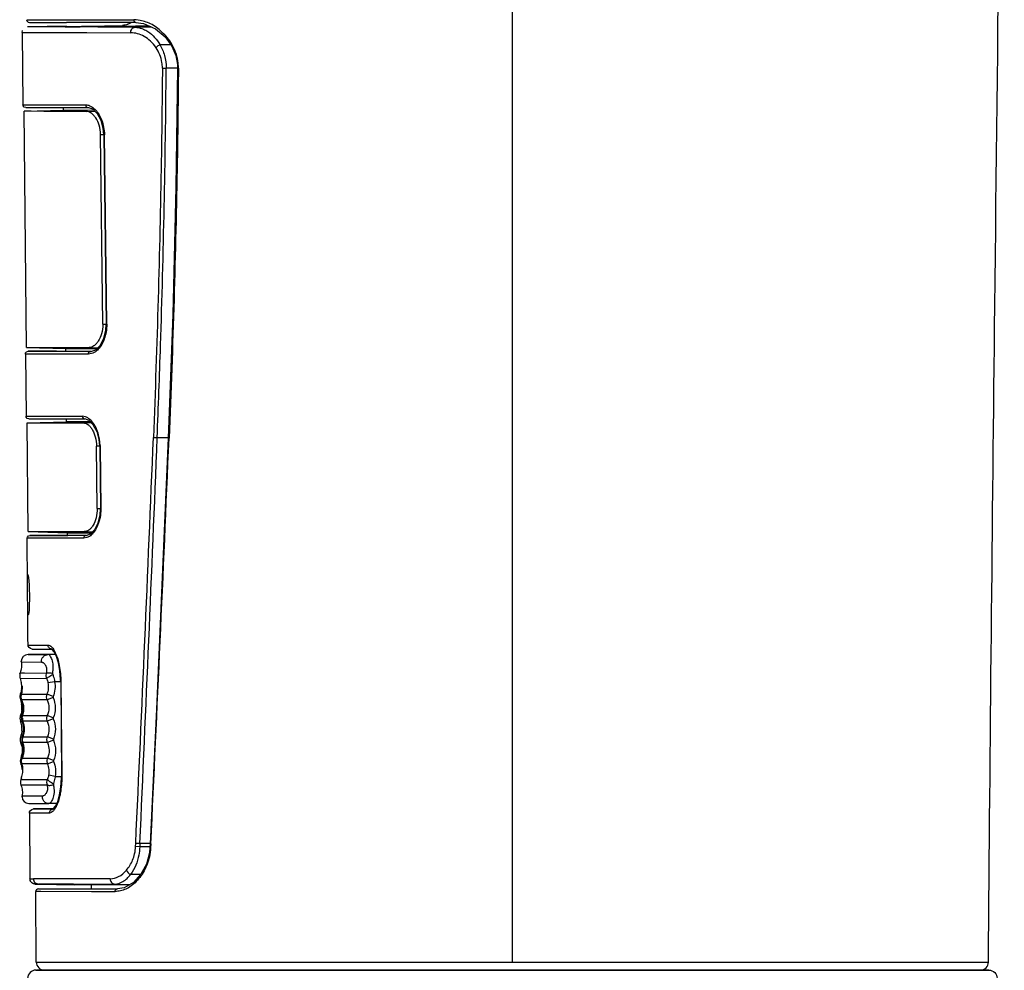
# Model space of a CAD drawing. Header units: inches. Extents: x 0 to 17, y 0 to 11.
# Tile 10 of 37: x 8.043 to 8.761, y 5.316 to 6.009. Entities that reach past the tile are written whole.
import ezdxf

# ---------------------------------------------------------------- set-up
doc = ezdxf.new("R2010")
doc.units = ezdxf.units.IN
doc.header["$LTSCALE"] = 0.935
doc.header["$MEASUREMENT"] = 0
doc.layers.get('0').update_dxf_attribs({"linetype": 'CONTINUOUS'})

msp = doc.modelspace()

# ---------------------------------------------------------------- linework, layer by layer
at = {"color": 7, "linetype": 'Continuous'}
for p, q in [((8.40234, 5.32178), (8.40234, 6.54081)), ((8.04802, 6.00927), (8.05312, 6.00926)), ((8.04999, 6.00732), (8.07704, 6.0073)), ((8.05312, 6.00926), (8.12616, 6.00925)), ((8.1277, 6.00729), (8.07704, 6.0073)), ((8.12794, 6.00905), (8.12616, 6.00925)), ((8.12771, 6.00729), (8.13332, 6.00656)), ((8.13078, 6.00858), (8.12794, 6.00905)), ((8.15871, 5.97382), (8.15811, 5.97389)), ((8.04627, 5.94249), (8.07491, 5.9432)), ((8.09155, 5.94229), (8.04627, 5.94249)), ((8.0514, 5.94246), (8.04627, 5.94249)), ((8.04796, 5.77015), (8.04627, 5.94248)), ((8.07491, 5.9432), (8.07489, 5.9452)), ((8.07491, 5.9432), (8.07489, 5.9452)), ((8.09717, 5.94314), (8.07491, 5.9432)), ((8.09155, 5.94229), (8.09787, 5.94245)), ((8.10438, 5.92536), (8.10187, 5.92536)), ((8.10351, 5.78708), (8.10187, 5.92536)), ((8.10351, 5.78708), (8.10606, 5.78708)), ((8.04796, 5.77015), (8.09352, 5.77019)), ((8.04796, 5.77014), (8.07661, 5.76936)), ((8.07663, 5.76736), (8.07661, 5.76936)), ((8.07663, 5.76736), (8.07661, 5.76936)), ((8.07661, 5.76936), (8.09923, 5.76932)), ((8.09352, 5.77019), (8.09992, 5.77002)), ((8.07711, 5.71602), (8.07709, 5.71803)), ((8.0492, 5.63582), (8.04847, 5.71531)), ((8.04848, 5.71531), (8.07711, 5.71602)), ((8.04848, 5.71531), (8.08925, 5.71513)), ((8.04848, 5.71531), (8.05308, 5.71528)), ((8.09454, 5.71597), (8.07711, 5.71602)), ((8.09522, 5.71528), (8.08925, 5.71513)), ((8.15187, 5.70403), (8.15135, 5.70413)), ((8.10131, 5.69819), (8.09899, 5.6982)), ((8.09949, 5.65276), (8.09899, 5.6982)), ((8.09949, 5.65276), (8.10181, 5.65276)), ((8.0492, 5.63582), (8.09008, 5.63586)), ((8.0492, 5.63582), (8.06199, 5.63584)), ((8.0492, 5.63582), (8.07785, 5.63503)), ((8.07787, 5.63303), (8.07785, 5.63503)), ((8.07785, 5.63503), (8.09544, 5.63502)), ((8.09008, 5.63586), (8.09608, 5.6357)), ((8.04889, 5.60446), (8.0493, 5.60272)), ((8.04953, 5.5766), (8.04915, 5.57483)), ((8.04903, 5.54617), (8.06357, 5.54614)), ((8.06352, 5.54616), (8.04933, 5.54617)), ((8.06905, 5.54613), (8.06357, 5.54614)), ((8.04414, 5.54052), (8.04408, 5.54124)), ((8.05888, 5.54049), (8.04414, 5.54052)), ((8.04314, 5.53233), (8.04311, 5.53222)), ((8.04311, 5.53222), (8.04314, 5.53233)), ((8.04314, 5.53233), (8.04328, 5.53273)), ((8.04328, 5.53273), (8.04632, 5.53272)), ((8.04632, 5.53272), (8.06257, 5.53269)), ((8.06226, 5.53066), (8.06257, 5.53269)), ((8.06695, 5.53253), (8.06703, 5.53161)), ((8.06267, 5.52855), (8.04331, 5.52859)), ((8.04331, 5.52859), (8.04411, 5.52583)), ((8.06267, 5.52855), (8.06226, 5.53066)), ((8.06838, 5.52638), (8.06379, 5.5255)), ((8.07283, 5.52637), (8.06838, 5.52638)), ((8.04339, 5.51721), (8.04371, 5.51721)), ((8.04349, 5.51518), (8.04371, 5.51721)), ((8.04431, 5.521), (8.04373, 5.51823)), ((8.04441, 5.52006), (8.04379, 5.51749)), ((8.04379, 5.51749), (8.04433, 5.51749)), ((8.04405, 5.51518), (8.04427, 5.51721)), ((8.04427, 5.51721), (8.06294, 5.51717)), ((8.04466, 5.52195), (8.04441, 5.52006)), ((8.04478, 5.52302), (8.04466, 5.52195)), ((8.04486, 5.52262), (8.04478, 5.52302)), ((8.0626, 5.51514), (8.06295, 5.51717)), ((8.06732, 5.51547), (8.06295, 5.51717)), ((8.04303, 5.51518), (8.04342, 5.51307)), ((8.04402, 5.51307), (8.04342, 5.51307)), ((8.04342, 5.51307), (8.04424, 5.51017)), ((8.04457, 5.51306), (8.04405, 5.51518)), ((8.04513, 5.50962), (8.04409, 5.51289)), ((8.06297, 5.51303), (8.04457, 5.51306)), ((8.04569, 5.5096), (8.04457, 5.51306)), ((8.06297, 5.51303), (8.0626, 5.51514)), ((8.06733, 5.51479), (8.06297, 5.51303)), ((8.06732, 5.51547), (8.06733, 5.51479)), ((8.04441, 5.50548), (8.0439, 5.50293)), ((8.04313, 5.49966), (8.04352, 5.49755)), ((8.04349, 5.50169), (8.0446, 5.50169)), ((8.04472, 5.49754), (8.04352, 5.49755)), ((8.04485, 5.49965), (8.04516, 5.50169)), ((8.04516, 5.50169), (8.06305, 5.50165)), ((8.06308, 5.49751), (8.04528, 5.49754)), ((8.06271, 5.49962), (8.06305, 5.50165)), ((8.06308, 5.49751), (8.06271, 5.49962)), ((8.06743, 5.49995), (8.06305, 5.50165)), ((8.06743, 5.49926), (8.06308, 5.49751)), ((8.06743, 5.49995), (8.06743, 5.49926)), ((8.04458, 5.49084), (8.04458, 5.49093)), ((8.04358, 5.48617), (8.0448, 5.48617)), ((8.04473, 5.48202), (8.0436, 5.48203)), ((8.04495, 5.48413), (8.04535, 5.48617)), ((8.04528, 5.48202), (8.04495, 5.48413)), ((8.06318, 5.48199), (8.04528, 5.48202)), ((8.04535, 5.48617), (8.06316, 5.48613)), ((8.06281, 5.4841), (8.06316, 5.48613)), ((8.06318, 5.48199), (8.06281, 5.4841)), ((8.06754, 5.48443), (8.06316, 5.48613)), ((8.06754, 5.48374), (8.06318, 5.48199)), ((8.06754, 5.48443), (8.06754, 5.48374)), ((8.04367, 5.47065), (8.04429, 5.47065)), ((8.04404, 5.4665), (8.0437, 5.46651)), ((8.04404, 5.4665), (8.0438, 5.46861)), ((8.04435, 5.46861), (8.04485, 5.47064)), ((8.04459, 5.4665), (8.04435, 5.46861)), ((8.06328, 5.46647), (8.04459, 5.4665)), ((8.04485, 5.47065), (8.06326, 5.47061)), ((8.06291, 5.46858), (8.06326, 5.47061)), ((8.06328, 5.46647), (8.06291, 5.46858)), ((8.06764, 5.46891), (8.06326, 5.47061)), ((8.06328, 5.46647), (8.06764, 5.46822)), ((8.06764, 5.46891), (8.06764, 5.46822)), ((8.04472, 5.4622), (8.04525, 5.4622)), ((8.04415, 5.45627), (8.04377, 5.45513)), ((8.04377, 5.45513), (8.06318, 5.45509)), ((8.04415, 5.45627), (8.04429, 5.45666)), ((8.04415, 5.45627), (8.04425, 5.45655)), ((8.0628, 5.45306), (8.06318, 5.45509)), ((8.06313, 5.45095), (8.0628, 5.45306)), ((8.06883, 5.45724), (8.06424, 5.45807)), ((8.06756, 5.4521), (8.06749, 5.45118)), ((8.06883, 5.45724), (8.07344, 5.45723)), ((8.06313, 5.45095), (8.04379, 5.45098)), ((8.0447, 5.44247), (8.04474, 5.44313)), ((8.04474, 5.44313), (8.05952, 5.4431)), ((8.04963, 5.43752), (8.06415, 5.43749)), ((8.07, 5.43749), (8.06415, 5.43749)), ((8.06415, 5.43749), (8.06421, 5.43749)), ((8.13807, 5.40811), (8.13795, 5.40553)), ((8.13847, 5.40542), (8.13795, 5.40553)), ((8.13854, 5.408), (8.13807, 5.40811)), ((8.13854, 5.408), (8.13847, 5.40542)), ((8.05504, 5.32182), (8.05462, 5.37321)), ((8.05837, 5.37321), (8.05462, 5.37321)), ((8.0566, 5.3752), (8.05781, 5.3752)), ((8.0578, 5.3752), (8.08278, 5.37519)), ((8.09523, 5.37319), (8.05837, 5.37321)), ((8.08278, 5.37519), (8.11423, 5.37518)), ((8.09523, 5.37519), (8.0952, 5.37818)), ((8.11253, 5.37319), (8.09523, 5.37319)), ((8.11456, 5.37349), (8.11253, 5.37319)), ((8.0548, 5.31594), (8.08233, 5.31596)), ((8.0548, 5.31594), (8.05616, 5.31595)), ((8.05504, 5.32182), (8.35203, 5.32178)), ((8.07176, 5.31591), (8.05528, 5.31594)), ((8.05616, 5.31595), (8.06588, 5.31595)), ((8.06097, 5.31594), (8.07445, 5.31593)), ((8.17452, 5.31587), (8.07176, 5.31591)), ((8.07445, 5.31596), (8.08467, 5.31596)), ((8.17477, 5.31591), (8.07445, 5.31593)), ((8.08467, 5.31596), (8.4054, 5.31599)), ((8.40234, 5.3159), (8.17452, 5.31591)), ((8.40234, 5.31584), (8.17452, 5.31587)), ((8.35203, 5.32178), (8.40234, 5.32178)), ((8.40234, 5.32178), (8.74964, 5.32182)), ((8.62973, 5.31591), (8.40234, 5.3159)), ((8.4054, 5.31599), (8.72235, 5.31596)), ((8.62969, 5.31587), (8.4054, 5.31584)), ((8.72235, 5.31593), (8.62969, 5.31591)), ((8.65563, 5.31588), (8.62969, 5.31587)), ((8.74992, 5.31594), (8.65563, 5.31588)), ((8.65567, 5.31592), (8.73291, 5.31593)), ((8.72235, 5.31596), (8.74371, 5.31595)), ((8.73023, 5.31593), (8.72235, 5.31593)), ((8.73291, 5.31593), (8.74255, 5.31594)), ((8.74371, 5.31594), (8.73827, 5.31593)), ((8.74255, 5.31596), (8.74992, 5.31594)), ((8.74371, 5.31595), (8.74988, 5.31594))]:
    msp.add_line(p, q, dxfattribs=at)
at = {"color": 6, "linetype": 'Continuous'}
for p, q in [((8.09172, 6.00467), (8.11801, 6.0051)), ((8.12739, 6.00475), (8.13673, 6.00491)), ((8.12739, 6.00475), (8.13673, 6.00491)), ((8.13673, 6.00491), (8.13703, 6.00491)), ((8.04479, 6.00004), (8.04498, 6.00128)), ((8.04479, 6.00004), (8.04533, 5.94721)), ((8.04479, 6.00004), (8.0448, 6.00004)), ((8.0448, 6.00004), (8.09192, 5.99987)), ((8.07704, 6.00449), (8.04868, 6.00403)), ((8.04868, 6.00403), (8.04868, 6.00403)), ((8.04875, 6.00403), (8.04868, 6.00403)), ((8.07605, 6.00394), (8.04875, 6.00403)), ((8.05393, 6.00401), (8.04875, 6.00403)), ((8.10384, 6.00385), (8.05393, 6.00401)), ((8.06516, 5.99996), (8.12392, 5.99976)), ((8.08711, 6.0039), (8.07605, 6.00394)), ((8.07704, 6.00444), (8.08795, 6.00442)), ((8.09173, 6.00441), (8.10039, 6.0044)), ((8.09192, 5.99987), (8.12392, 5.99974)), ((8.12693, 6.00376), (8.09995, 6.00386)), ((8.10039, 6.0044), (8.10533, 6.00439)), ((8.10533, 6.00439), (8.12739, 6.00475)), ((8.12693, 6.00376), (8.13916, 6.00396)), ((8.12775, 6.00436), (8.1274, 6.00436)), ((8.1274, 6.00436), (8.13861, 6.00434)), ((8.1452, 5.99108), (8.15303, 5.99115)), ((8.14702, 5.97403), (8.14978, 5.97396)), ((8.15811, 5.97394), (8.14978, 5.97396)), ((8.04533, 5.94721), (8.05051, 5.9472)), ((8.04734, 5.94525), (8.04734, 5.94525)), ((8.04734, 5.94525), (8.07401, 5.94521)), ((8.05051, 5.9472), (8.07499, 5.94716)), ((8.06777, 5.9452), (8.09276, 5.94518)), ((8.07401, 5.94521), (8.09276, 5.94518)), ((8.07499, 5.94716), (8.09102, 5.94713)), ((8.09273, 5.94518), (8.09276, 5.94518)), ((8.10438, 5.92534), (8.10471, 5.92535)), ((8.10438, 5.92534), (8.10606, 5.78707)), ((8.10639, 5.78707), (8.10471, 5.92535)), ((8.10639, 5.78707), (8.10606, 5.78707)), ((8.04711, 5.7654), (8.04753, 5.72004)), ((8.05232, 5.76539), (8.04711, 5.7654)), ((8.04913, 5.7674), (8.07578, 5.76737)), ((8.04914, 5.7674), (8.04913, 5.7674)), ((8.06971, 5.76737), (8.04914, 5.7674)), ((8.07578, 5.76735), (8.04914, 5.7674)), ((8.07673, 5.76535), (8.05232, 5.76539)), ((8.09486, 5.76732), (8.06971, 5.76737)), ((8.09486, 5.76732), (8.07578, 5.76735)), ((8.09309, 5.76533), (8.07673, 5.76535)), ((8.09523, 5.76568), (8.09309, 5.76533)), ((8.09483, 5.76732), (8.09486, 5.76732)), ((8.04753, 5.72004), (8.05219, 5.72003)), ((8.04956, 5.71808), (8.04956, 5.71808)), ((8.04956, 5.71808), (8.07615, 5.71804)), ((8.05219, 5.72003), (8.07718, 5.71999)), ((8.06794, 5.71804), (8.09046, 5.71802)), ((8.07615, 5.71804), (8.09046, 5.71802)), ((8.07718, 5.71999), (8.08867, 5.71997)), ((8.09083, 5.71956), (8.08867, 5.71997)), ((8.09043, 5.71802), (8.09046, 5.71802)), ((8.1016, 5.69874), (8.1011, 5.70351)), ((8.14048, 5.70459), (8.14331, 5.70441)), ((8.14331, 5.70441), (8.15135, 5.70439)), ((8.10131, 5.69818), (8.10161, 5.69819)), ((8.10131, 5.69818), (8.10181, 5.65275)), ((8.1016, 5.69874), (8.10159, 5.69819)), ((8.10161, 5.69819), (8.10212, 5.65275)), ((8.10212, 5.65275), (8.10181, 5.65275)), ((8.10209, 5.65275), (8.1021, 5.65212)), ((8.05038, 5.63307), (8.07693, 5.63304)), ((8.06882, 5.63305), (8.05038, 5.63307)), ((8.09141, 5.633), (8.05038, 5.63307)), ((8.05038, 5.63307), (8.05038, 5.63307)), ((8.09141, 5.633), (8.06882, 5.63305)), ((8.09182, 5.63147), (8.0896, 5.63101)), ((8.09141, 5.633), (8.09138, 5.633)), ((8.053, 5.63106), (8.04833, 5.63108)), ((8.07795, 5.63102), (8.053, 5.63106)), ((8.0896, 5.63101), (8.07795, 5.63102)), ((8.04901, 5.55313), (8.05266, 5.55312)), ((8.05266, 5.55312), (8.06352, 5.5531)), ((8.05206, 5.55019), (8.05206, 5.55019)), ((8.05206, 5.55019), (8.06644, 5.55016)), ((8.06644, 5.55017), (8.06638, 5.55016)), ((8.07283, 5.52636), (8.07303, 5.52637)), ((8.07283, 5.52636), (8.07344, 5.45723)), ((8.07303, 5.52637), (8.07364, 5.45723)), ((8.07364, 5.45723), (8.07344, 5.45723)), ((8.07361, 5.45723), (8.07362, 5.45684)), ((8.05002, 5.43055), (8.0504, 5.38266)), ((8.05368, 5.43054), (8.05002, 5.43055)), ((8.05306, 5.43354), (8.0675, 5.43352)), ((8.06749, 5.43351), (8.05306, 5.43354)), ((8.05306, 5.43354), (8.05306, 5.43354)), ((8.06458, 5.43052), (8.05368, 5.43054)), ((8.06743, 5.43351), (8.06749, 5.43351)), ((8.12748, 5.40606), (8.12758, 5.40845)), ((8.13048, 5.40582), (8.12748, 5.40606)), ((8.1306, 5.4084), (8.13048, 5.40582)), ((8.13795, 5.4058), (8.13048, 5.40582)), ((8.13796, 5.40838), (8.1306, 5.4084)), ((8.0504, 5.38266), (8.05294, 5.38265)), ((8.10898, 5.38267), (8.05294, 5.38264)), ((8.13112, 5.38572), (8.1238, 5.38582)), ((8.05428, 5.37873), (8.05678, 5.37872)), ((8.05429, 5.37873), (8.05679, 5.37872)), ((8.08222, 5.37872), (8.05678, 5.37873)), ((8.05678, 5.37872), (8.08278, 5.37824)), ((8.05678, 5.37872), (8.08222, 5.3787)), ((8.08222, 5.3787), (8.10596, 5.37873)), ((8.09444, 5.37818), (8.08278, 5.37823)), ((8.09507, 5.37818), (8.09444, 5.37818)), ((8.10491, 5.37817), (8.09507, 5.37818)), ((8.12197, 5.37816), (8.09523, 5.37818)), ((8.11408, 5.37817), (8.10491, 5.37817)), ((8.10532, 5.37873), (8.11219, 5.37874)), ((8.11219, 5.37874), (8.12339, 5.37853)), ((8.12276, 5.37816), (8.11931, 5.37816))]:
    msp.add_line(p, q, dxfattribs=at)
at = {"color": 7, "linetype": 'Continuous'}
for points in [[(8.13332, 6.00656), (8.14197, 6.0027), (8.14907, 5.99666), (8.15395, 5.98987), (8.15677, 5.98321), (8.15802, 5.97655), (8.15811, 5.97389)], [(8.15811, 5.97389), (8.1569, 5.88718), (8.15458, 5.79428), (8.15135, 5.70413)], [(8.09155, 5.94229), (8.07389, 5.94235), (8.06045, 5.94241), (8.0514, 5.94246)], [(8.04853, 5.77014), (8.05312, 5.77015), (8.09352, 5.77019)], [(8.05308, 5.71528), (8.06123, 5.71523), (8.07333, 5.71518), (8.08925, 5.71513)], [(8.15135, 5.70413), (8.1472, 5.60812), (8.14263, 5.50621), (8.13807, 5.40811)], [(8.06199, 5.63584), (8.07412, 5.63586), (8.09008, 5.63586)], [(8.13795, 5.40553), (8.13755, 5.40153), (8.13532, 5.39331), (8.13139, 5.38601), (8.1259, 5.37999), (8.11918, 5.37608), (8.11423, 5.37518)]]:
    msp.add_lwpolyline(points, dxfattribs=at)
at = {"color": 6, "linetype": 'Continuous'}
for points in [[(8.04479, 6.00004), (8.04992, 6.00002), (8.06516, 5.99996)], [(8.0473, 5.94525), (8.04623, 5.94557), (8.04549, 5.94644), (8.04533, 5.94721)], [(8.04734, 5.94525), (8.05248, 5.94524), (8.06777, 5.9452)], [(8.10438, 5.92534), (8.10393, 5.93021), (8.10237, 5.93576), (8.09972, 5.94063), (8.0963, 5.94399), (8.09273, 5.94518)], [(8.09483, 5.76732), (8.09847, 5.76855), (8.10184, 5.77196), (8.10436, 5.77686), (8.10575, 5.78244), (8.10605, 5.78707)], [(8.04712, 5.7654), (8.04728, 5.7662), (8.04801, 5.76707), (8.0491, 5.7674)], [(8.04913, 5.7674), (8.05432, 5.7674), (8.06971, 5.76739), (8.07674, 5.76738)], [(8.04952, 5.71808), (8.04845, 5.7184), (8.04771, 5.71927), (8.04755, 5.72004)], [(8.04956, 5.71808), (8.05418, 5.71807), (8.06794, 5.71804)], [(8.10131, 5.69818), (8.10087, 5.70318), (8.09936, 5.70878), (8.09684, 5.71361), (8.09367, 5.71687), (8.09043, 5.71802)], [(8.09138, 5.633), (8.09465, 5.63418), (8.09777, 5.6375), (8.10015, 5.64234), (8.10151, 5.64796), (8.10181, 5.65275)], [(8.04837, 5.63108), (8.04853, 5.63187), (8.04926, 5.63275), (8.05035, 5.63307)], [(8.05038, 5.63307), (8.05502, 5.63307), (8.06882, 5.63306), (8.07796, 5.63305)], [(8.05202, 5.55019), (8.05073, 5.55048), (8.04977, 5.55121), (8.04921, 5.5522), (8.04905, 5.55313)], [(8.05206, 5.55019), (8.05567, 5.55018), (8.06644, 5.55016)], [(8.07283, 5.52636), (8.0728, 5.52794), (8.07226, 5.53438), (8.0712, 5.54001), (8.06976, 5.54466), (8.06812, 5.54808), (8.06666, 5.54993), (8.06638, 5.55016)], [(8.06743, 5.43351), (8.06769, 5.43374), (8.06913, 5.43559), (8.07071, 5.43904), (8.07208, 5.44375), (8.07304, 5.44948), (8.07344, 5.45603), (8.07344, 5.45723)], [(8.06743, 5.43352), (8.06769, 5.43375), (8.0691, 5.43557), (8.07, 5.4375)], [(8.05004, 5.43055), (8.05019, 5.43148), (8.05074, 5.43248), (8.0517, 5.43324), (8.05302, 5.43354)], [(8.06749, 5.43351), (8.05669, 5.43352), (8.05306, 5.43354)], [(8.05306, 5.43354), (8.05669, 5.43353), (8.0675, 5.43352)], [(8.05097, 5.38063), (8.05065, 5.38129), (8.05045, 5.38202), (8.0504, 5.38265)], [(8.08278, 5.37819), (8.05426, 5.37873), (8.0542, 5.37873), (8.054, 5.37874), (8.05352, 5.37882), (8.05297, 5.37898), (8.05241, 5.37924), (8.05187, 5.3796), (8.05138, 5.38007), (8.05097, 5.38063)], [(8.10898, 5.38266), (8.08248, 5.38265), (8.06365, 5.38264), (8.05294, 5.38265)]]:
    msp.add_lwpolyline(points, dxfattribs=at)
at = {"color": 7, "linetype": 'Continuous'}
for centre, radius, start, end in [((8.04999, 6.00929), 0.00198, 180.66343, 270.00001), ((8.12654, 5.97421), 0.03218, 359.29146, 6.13701), ((-52.29977, 8.26756), 60.50597, 357.2911366, 357.5717458), ((8.04902, 5.54123), 0.00494, 89.91734, 179.91727), ((8.06399, 5.5412), 0.00516, 179.91853, 187.90255), ((8.04902, 5.53071), 0.0061, 173.06189, 179.59817), ((8.04884, 5.53072), 0.00592, 179.61243, 180.13636), ((8.04884, 5.53074), 0.00591, 170.40211, 173.0518), ((8.0489, 5.53073), 0.00597, 167.62856, 170.39742), ((8.04884, 5.53074), 0.00591, 165.56559, 167.67022), ((8.04866, 5.53078), 0.00573, 165.53737, 167.76336), ((8.04894, 5.53072), 0.00602, 180.12602, 192.98643), ((8.04886, 5.5307), 0.00593, 192.97765, 200.79732), ((8.02864, 5.52274), 0.01578, 7.4664, 11.28014), ((8.02899, 5.52279), 0.01543, 358.69395, 7.44039), ((8.04897, 5.51517), 0.00594, 159.88931, 173.21142), ((8.02649, 5.52341), 0.018, 339.87043, 340.51405), ((8.02681, 5.5233), 0.01766, 340.50718, 343.31962), ((8.02803, 5.52181), 0.01634, 343.64273, 344.66636), ((8.02907, 5.52279), 0.01535, 353.28654, 358.69226), ((8.04897, 5.51517), 0.00594, 173.2429, 179.91619), ((8.04962, 5.51558), 0.00614, 183.7685, 190.5578), ((8.0498, 5.51562), 0.00632, 190.60807, 203.83791), ((8.02662, 5.50539), 0.01902, 23.22818, 23.81467), ((8.0288, 5.50723), 0.01572, 7.45607, 10.79401), ((8.02909, 5.50727), 0.01543, 358.79073, 7.43452), ((8.02996, 5.5065), 0.01549, 11.26567, 11.62883), ((8.02692, 5.50777), 0.01765, 339.84625, 344.06935), ((8.02917, 5.50727), 0.01534, 353.27966, 358.78929), ((8.04907, 5.49965), 0.00593, 173.23512, 179.91538), ((8.04907, 5.49965), 0.00594, 159.8765, 173.20607), ((8.02646, 5.49107), 0.01825, 18.27245, 20.79275), ((8.0271, 5.49128), 0.01757, 16.51186, 18.26738), ((8.02771, 5.49146), 0.01693, 13.32661, 16.51863), ((8.0282, 5.49158), 0.01643, 12.11052, 13.31626), ((8.02864, 5.49167), 0.01598, 7.67364, 12.12389), ((8.05023, 5.49978), 0.00594, 161.31316, 181.2388), ((8.05033, 5.49978), 0.00604, 181.21376, 188.07336), ((8.05039, 5.49979), 0.0061, 188.10729, 201.65986), ((8.02858, 5.50712), 0.01692, 341.25116, 341.77032), ((8.02797, 5.49089), 0.01803, 21.113, 21.66813), ((8.05091, 5.49979), 0.00606, 181.24155, 201.71648), ((8.02968, 5.49182), 0.01493, 4.4571, 7.65278), ((8.03021, 5.49186), 0.0144, 4.13676, 4.46118), ((8.02986, 5.49184), 0.01475, 1.37466, 4.12213), ((8.02944, 5.49187), 0.01517, 356.3311, 358.28605), ((8.02979, 5.49185), 0.01482, 358.32353, 358.6808), ((8.03014, 5.49184), 0.01447, 0.91109, 1.37414), ((8.02996, 5.49184), 0.01465, 358.67893, 0.90052), ((8.04914, 5.48413), 0.00593, 159.85067, 200.77339), ((8.05045, 5.48399), 0.00606, 172.06172, 178.65151), ((8.05033, 5.48399), 0.00594, 178.61951, 199.34317), ((8.05048, 5.48398), 0.00609, 158.96867, 172.01728), ((8.02848, 5.4763), 0.01722, 18.86676, 19.40893), ((8.02827, 5.49252), 0.0177, 338.96683, 339.51022), ((8.04924, 5.46861), 0.00593, 159.83989, 200.76264), ((8.02636, 5.45993), 0.01854, 19.89432, 20.76387), ((8.04992, 5.46819), 0.00614, 169.47483, 176.08338), ((8.05006, 5.46817), 0.00628, 156.72985, 169.4643), ((8.0282, 5.46164), 0.01657, 16.54296, 17.05584), ((8.02715, 5.478), 0.01866, 336.78836, 337.35962), ((8.04933, 5.45309), 0.00593, 159.83403, 200.76956), ((8.04964, 5.44246), 0.00494, 179.91727, 269.91723), ((8.06464, 5.44243), 0.00516, 172.56233, 179.91484), ((8.0566, 5.37323), 0.00198, 90.00001, 180.40218), ((8.06097, 5.32187), 0.00593, 180.45219, 270.00001), ((8.74371, 5.32187), 0.00593, 270.00001, 359.54784)]:
    msp.add_arc(centre, radius, start, end, dxfattribs=at)
at = {"color": 6, "linetype": 'Continuous'}
for centre, radius, start, end in [((8.11784, 6.01499), 0.0099, 293.25773, 307.73545), ((8.0881, 4.97955), 1.02487, 89.79757, 90.00914), ((-52.82654, 8.21034), 61.01849, 357.3679955, 357.6464616), ((-53.45528, 8.20258), 61.64923, 357.4022406, 357.6776037), ((-232.44196, 3.50686), 240.49967, 0.4875013, 0.5060724)]:
    msp.add_arc(centre, radius, start, end, dxfattribs=at)
at = {"color": 7, "linetype": 'Continuous'}
for points, knots in [([(8.74964, 5.32182), (8.7509, 5.4814), (8.75457, 5.83731), (8.7588, 6.19322), (8.7612, 6.38955)], [0, 0, 0, 0, 0.448363, 1, 1, 1, 1]), ([(8.12616, 6.00925), (8.12617, 6.00881), (8.12638, 6.00789), (8.12725, 6.00729), (8.1277, 6.00729)], [0, 0, 0, 0, 0.492015, 1, 1, 1, 1]), ([(8.15854, 5.97765), (8.15808, 5.98196), (8.15607, 5.98817), (8.15176, 5.9952), (8.14781, 5.99932), (8.14379, 6.00284), (8.13971, 6.00587), (8.13525, 6.00768), (8.13225, 6.00831), (8.13078, 6.00858)], [0, 0, 0, 0, 0.293555, 0.429804, 0.556603, 0.67752, 0.792304, 0.89894, 1, 1, 1, 1]), ([(8.15871, 5.97382), (8.15852, 5.95131), (8.15738, 5.86136), (8.1547, 5.77142), (8.15195, 5.70402)], [0, 0, 0, 0, 0.250117, 1, 1, 1, 1]), ([(8.10187, 5.92536), (8.10184, 5.92769), (8.10123, 5.93202), (8.09913, 5.93684), (8.09691, 5.93968), (8.09521, 5.94115), (8.09341, 5.94206), (8.09215, 5.94228), (8.09155, 5.94228)], [0, 0, 0, 0, 0.324787, 0.603859, 0.721536, 0.824867, 0.916282, 1, 1, 1, 1]), ([(8.10351, 5.78708), (8.10354, 5.78476), (8.10303, 5.78043), (8.10102, 5.77561), (8.09886, 5.77276), (8.09717, 5.77129), (8.09537, 5.7704), (8.09412, 5.77019), (8.09352, 5.77019)], [0, 0, 0, 0, 0.32535, 0.60426, 0.721709, 0.824713, 0.915914, 1, 1, 1, 1]), ([(8.08925, 5.71513), (8.08982, 5.71512), (8.09102, 5.71491), (8.09273, 5.71399), (8.09435, 5.7125), (8.09582, 5.71047), (8.0971, 5.70794), (8.0985, 5.70387), (8.09897, 5.7005), (8.09899, 5.6982)], [0, 0, 0, 0, 0.080825, 0.169973, 0.272196, 0.390119, 0.524124, 0.672701, 1, 1, 1, 1]), ([(8.09949, 5.65276), (8.09951, 5.65046), (8.09904, 5.64617), (8.09718, 5.64134), (8.09513, 5.63847), (8.09354, 5.63699), (8.09184, 5.63607), (8.09065, 5.63586), (8.09008, 5.63586)], [0, 0, 0, 0, 0.32901, 0.610489, 0.727977, 0.829907, 0.918929, 1, 1, 1, 1]), ([(8.0493, 5.60272), (8.0494, 5.60194), (8.0498, 5.5976), (8.04995, 5.59323), (8.04999, 5.58965)], [0, 0, 0, 0, 0.179062, 1, 1, 1, 1]), ([(8.04999, 5.58965), (8.05, 5.58833), (8.04998, 5.58398), (8.04986, 5.57962), (8.04953, 5.5766)], [0, 0, 0, 0, 0.301728, 1, 1, 1, 1]), ([(8.05883, 5.54121), (8.05883, 5.54184), (8.05907, 5.54315), (8.06015, 5.54482), (8.06176, 5.5459), (8.06299, 5.54614), (8.06357, 5.54614)], [0, 0, 0, 0, 0.250717, 0.514923, 0.770261, 1, 1, 1, 1]), ([(8.06695, 5.53253), (8.06715, 5.53348), (8.0674, 5.53533), (8.06742, 5.538), (8.06711, 5.54036), (8.06658, 5.54236), (8.0659, 5.54397), (8.06507, 5.54531), (8.06416, 5.54614), (8.06357, 5.54614)], [0, 0, 0, 0, 0.194877, 0.374219, 0.534269, 0.672896, 0.788751, 0.881274, 1, 1, 1, 1]), ([(8.04414, 5.54052), (8.04432, 5.53924), (8.04437, 5.53657), (8.04373, 5.53399), (8.04328, 5.53273)], [0, 0, 0, 0, 0.493235, 1, 1, 1, 1]), ([(8.06257, 5.53269), (8.06275, 5.53332), (8.06289, 5.53453), (8.06269, 5.53661), (8.06197, 5.53831), (8.06099, 5.53949), (8.06029, 5.54006), (8.05957, 5.54039), (8.0591, 5.54047), (8.05888, 5.54049)], [0, 0, 0, 0, 0.201661, 0.375074, 0.649551, 0.758565, 0.851708, 0.930286, 1, 1, 1, 1]), ([(8.06257, 5.53269), (8.06279, 5.5328), (8.06339, 5.53293), (8.06487, 5.53296), (8.0661, 5.53275), (8.06695, 5.53253)], [0, 0, 0, 0, 0.165905, 0.403348, 1, 1, 1, 1]), ([(8.06267, 5.52855), (8.0628, 5.5288), (8.0633, 5.52933), (8.06429, 5.5301), (8.06558, 5.53089), (8.06654, 5.53139), (8.06703, 5.53161)], [0, 0, 0, 0, 0.15563, 0.39841, 0.697366, 1, 1, 1, 1]), ([(8.06703, 5.53161), (8.06718, 5.5312), (8.06777, 5.5295), (8.06819, 5.52773), (8.06838, 5.52638)], [0, 0, 0, 0, 0.243498, 1, 1, 1, 1]), ([(8.06379, 5.5255), (8.06374, 5.52577), (8.06348, 5.52682), (8.06306, 5.52783), (8.06267, 5.52855)], [0, 0, 0, 0, 0.248505, 1, 1, 1, 1]), ([(8.06295, 5.51717), (8.06347, 5.51849), (8.0642, 5.52126), (8.06407, 5.52413), (8.06379, 5.5255)], [0, 0, 0, 0, 0.504728, 1, 1, 1, 1]), ([(8.06838, 5.52638), (8.06874, 5.52457), (8.06888, 5.52082), (8.06799, 5.51719), (8.06732, 5.51547)], [0, 0, 0, 0, 0.499713, 1, 1, 1, 1]), ([(8.04427, 5.51721), (8.04455, 5.51816), (8.04491, 5.51996), (8.04492, 5.52179), (8.04486, 5.52262)], [0, 0, 0, 0, 0.543991, 1, 1, 1, 1]), ([(8.04465, 5.50183), (8.04507, 5.50311), (8.04559, 5.50569), (8.04539, 5.50831), (8.04515, 5.50953)], [0, 0, 0, 0, 0.520179, 1, 1, 1, 1]), ([(8.04516, 5.50169), (8.0456, 5.50298), (8.04615, 5.50563), (8.04595, 5.50833), (8.04569, 5.5096)], [0, 0, 0, 0, 0.513194, 1, 1, 1, 1]), ([(8.06297, 5.51303), (8.06371, 5.51124), (8.0646, 5.50735), (8.06377, 5.50345), (8.06305, 5.50165)], [0, 0, 0, 0, 0.500027, 1, 1, 1, 1]), ([(8.06733, 5.51479), (8.06826, 5.51245), (8.06937, 5.50738), (8.06834, 5.5023), (8.06743, 5.49995)], [0, 0, 0, 0, 0.500083, 1, 1, 1, 1]), ([(8.04587, 5.49183), (8.04587, 5.49278), (8.04567, 5.49468), (8.04512, 5.4965), (8.04478, 5.49738)], [0, 0, 0, 0, 0.501952, 1, 1, 1, 1]), ([(8.04643, 5.49183), (8.04642, 5.49281), (8.04621, 5.49476), (8.04564, 5.49664), (8.04528, 5.49754)], [0, 0, 0, 0, 0.50139, 1, 1, 1, 1]), ([(8.06308, 5.49751), (8.06381, 5.49572), (8.06471, 5.49183), (8.06388, 5.48793), (8.06316, 5.48613)], [0, 0, 0, 0, 0.500027, 1, 1, 1, 1]), ([(8.06743, 5.49926), (8.06837, 5.49692), (8.06947, 5.49186), (8.06845, 5.48678), (8.06754, 5.48443)], [0, 0, 0, 0, 0.500027, 1, 1, 1, 1]), ([(8.04458, 5.49084), (8.04455, 5.49045), (8.0444, 5.48886), (8.04399, 5.4873), (8.04358, 5.48617)], [0, 0, 0, 0, 0.245232, 1, 1, 1, 1]), ([(8.04486, 5.48632), (8.04518, 5.4872), (8.0457, 5.48901), (8.04587, 5.49089), (8.04587, 5.49183)], [0, 0, 0, 0, 0.498061, 1, 1, 1, 1]), ([(8.04535, 5.48617), (8.0457, 5.48706), (8.04625, 5.48893), (8.04643, 5.49086), (8.04643, 5.49183)], [0, 0, 0, 0, 0.498601, 1, 1, 1, 1]), ([(8.0436, 5.48203), (8.04429, 5.48022), (8.04509, 5.47634), (8.04434, 5.47246), (8.04367, 5.47065)], [0, 0, 0, 0, 0.500786, 1, 1, 1, 1]), ([(8.04436, 5.47082), (8.04504, 5.47244), (8.04573, 5.47515), (8.04559, 5.47893), (8.04511, 5.48089), (8.04478, 5.48187)], [0, 0, 0, 0, 0.466341, 0.725385, 1, 1, 1, 1]), ([(8.04485, 5.47064), (8.04521, 5.47148), (8.04582, 5.47325), (8.04627, 5.47609), (8.04613, 5.47908), (8.04563, 5.48105), (8.04528, 5.48202)], [0, 0, 0, 0, 0.234984, 0.479696, 0.734944, 1, 1, 1, 1]), ([(8.06318, 5.48199), (8.06392, 5.4802), (8.06481, 5.47631), (8.06398, 5.47241), (8.06326, 5.47061)], [0, 0, 0, 0, 0.500027, 1, 1, 1, 1]), ([(8.06754, 5.48374), (8.06848, 5.4814), (8.06958, 5.47634), (8.06855, 5.47126), (8.06764, 5.46891)], [0, 0, 0, 0, 0.500013, 1, 1, 1, 1]), ([(8.04379, 5.46624), (8.04391, 5.46591), (8.04435, 5.46459), (8.04462, 5.46323), (8.04472, 5.4622)], [0, 0, 0, 0, 0.256186, 1, 1, 1, 1]), ([(8.04472, 5.4622), (8.04472, 5.4622), (8.04473, 5.46224), (8.04472, 5.46227), (8.04472, 5.46236), (8.04472, 5.46248), (8.04471, 5.46263), (8.0447, 5.46289), (8.04467, 5.46331), (8.04461, 5.4639), (8.0445, 5.46462), (8.04433, 5.46545), (8.04417, 5.46605), (8.04408, 5.46636)], [0, 0, 0, 0, 0.003967, 0.015847, 0.035615, 0.063244, 0.098714, 0.142004, 0.251929, 0.392797, 0.564602, 0.767157, 1, 1, 1, 1]), ([(8.04525, 5.46104), (8.0453, 5.46187), (8.04527, 5.46373), (8.04489, 5.46554), (8.04459, 5.4665)], [0, 0, 0, 0, 0.455405, 1, 1, 1, 1]), ([(8.06424, 5.45807), (8.06451, 5.45945), (8.0646, 5.46235), (8.06383, 5.46514), (8.06328, 5.46647)], [0, 0, 0, 0, 0.494476, 1, 1, 1, 1]), ([(8.06764, 5.46822), (8.06834, 5.46649), (8.06928, 5.46285), (8.06918, 5.45906), (8.06883, 5.45724)], [0, 0, 0, 0, 0.500329, 1, 1, 1, 1]), ([(8.04425, 5.45655), (8.04433, 5.45675), (8.04484, 5.4582), (8.04516, 5.45972), (8.04525, 5.46104)], [0, 0, 0, 0, 0.141632, 1, 1, 1, 1]), ([(8.06318, 5.45509), (8.0633, 5.45533), (8.06376, 5.45628), (8.0641, 5.45729), (8.06424, 5.45807)], [0, 0, 0, 0, 0.251999, 1, 1, 1, 1]), ([(8.06318, 5.45509), (8.06332, 5.45485), (8.06382, 5.45433), (8.06481, 5.45358), (8.0661, 5.4528), (8.06706, 5.45233), (8.06756, 5.4521)], [0, 0, 0, 0, 0.155796, 0.398404, 0.69711, 1, 1, 1, 1]), ([(8.06883, 5.45724), (8.06877, 5.45679), (8.06848, 5.45505), (8.068, 5.45334), (8.06756, 5.4521)], [0, 0, 0, 0, 0.25621, 1, 1, 1, 1]), ([(8.04379, 5.45098), (8.04427, 5.44972), (8.04494, 5.44712), (8.04492, 5.44443), (8.04474, 5.44313)], [0, 0, 0, 0, 0.507486, 1, 1, 1, 1]), ([(8.05952, 5.4431), (8.06004, 5.44309), (8.06089, 5.44347), (8.0618, 5.44429), (8.06249, 5.44519), (8.06305, 5.44634), (8.06355, 5.44827), (8.06341, 5.44989), (8.06313, 5.45095)], [0, 0, 0, 0, 0.16313, 0.264999, 0.382192, 0.513711, 0.659802, 1, 1, 1, 1]), ([(8.06313, 5.45095), (8.06335, 5.45084), (8.06395, 5.45073), (8.06542, 5.45073), (8.06664, 5.45096), (8.06749, 5.45118)], [0, 0, 0, 0, 0.165217, 0.402469, 1, 1, 1, 1]), ([(8.06749, 5.45118), (8.0677, 5.45023), (8.06796, 5.44838), (8.06802, 5.4457), (8.06774, 5.44332), (8.06721, 5.44131), (8.06655, 5.4397), (8.0659, 5.43865), (8.06535, 5.43805), (8.06488, 5.43766), (8.06447, 5.4375), (8.06421, 5.43749)], [0, 0, 0, 0, 0.194193, 0.373043, 0.532675, 0.67094, 0.786464, 0.878728, 0.91631, 0.948389, 1, 1, 1, 1]), ([(8.06415, 5.43749), (8.06357, 5.4375), (8.06235, 5.43775), (8.06076, 5.43885), (8.05971, 5.44052), (8.05948, 5.44181), (8.05948, 5.44244)], [0, 0, 0, 0, 0.230691, 0.486283, 0.750056, 1, 1, 1, 1]), ([(8.13847, 5.40542), (8.13846, 5.40315), (8.13772, 5.39874), (8.1358, 5.39258), (8.13312, 5.38715), (8.12988, 5.38258), (8.12632, 5.37887), (8.12255, 5.37603), (8.11858, 5.37424), (8.11587, 5.3737), (8.11456, 5.37349)], [0, 0, 0, 0, 0.158248, 0.309248, 0.449722, 0.579546, 0.698785, 0.807882, 0.907032, 1, 1, 1, 1]), ([(8.11253, 5.37319), (8.11253, 5.37369), (8.1128, 5.37467), (8.11374, 5.37518), (8.11418, 5.37518)], [0, 0, 0, 0, 0.532111, 1, 1, 1, 1]), ([(8.05476, 5.31594), (8.05322, 5.31594), (8.05004, 5.31467), (8.04872, 5.31149), (8.04874, 5.30997)], [0, 0, 0, 0, 0.503213, 1, 1, 1, 1]), ([(8.74992, 5.31594), (8.75146, 5.31594), (8.75462, 5.31468), (8.75595, 5.31153), (8.75594, 5.31001)], [0, 0, 0, 0, 0.503197, 1, 1, 1, 1])]:
    msp.add_open_spline(points, degree=3, knots=knots, dxfattribs=at)
at = {"color": 6, "linetype": 'Continuous'}
for points in [[(8.12175, 6.0059), (8.12058, 6.00539), (8.11928, 6.00512), (8.11801, 6.0051)], [(8.10211, 5.65212), (8.10212, 5.65013), (8.10189, 5.64813), (8.10151, 5.64618)], [(8.12072, 5.38878), (8.12127, 5.38747), (8.12247, 5.38634), (8.1238, 5.38582)]]:
    msp.add_open_spline(points, degree=3, dxfattribs=at)
for points, knots in [([(8.12392, 5.99976), (8.12391, 6.00073), (8.12436, 6.00261), (8.12611, 6.00374), (8.12693, 6.00376)], [0, 0, 0, 0, 0.543514, 1, 1, 1, 1]), ([(8.1424, 5.98883), (8.14124, 5.9906), (8.13859, 5.99369), (8.13393, 5.99719), (8.12896, 5.99925), (8.12556, 5.9997), (8.12392, 5.99976)], [0, 0, 0, 0, 0.284426, 0.542784, 0.778536, 1, 1, 1, 1]), ([(8.12693, 6.00376), (8.12745, 6.00376), (8.12961, 6.00362), (8.13174, 6.00302), (8.13324, 6.00237)], [0, 0, 0, 0, 0.24204, 1, 1, 1, 1]), ([(8.13324, 6.00237), (8.13437, 6.00188), (8.13924, 5.99919), (8.14304, 5.99481), (8.1452, 5.99108)], [0, 0, 0, 0, 0.222317, 1, 1, 1, 1]), ([(8.1424, 5.98883), (8.14256, 5.98906), (8.14334, 5.98998), (8.14436, 5.99069), (8.1452, 5.99108)], [0, 0, 0, 0, 0.233688, 1, 1, 1, 1]), ([(8.1452, 5.99108), (8.14667, 5.98863), (8.14904, 5.98307), (8.14978, 5.97707), (8.14978, 5.97396)], [0, 0, 0, 0, 0.479315, 1, 1, 1, 1]), ([(8.14703, 5.97403), (8.14704, 5.97541), (8.14662, 5.98063), (8.14454, 5.98565), (8.1424, 5.98883)], [0, 0, 0, 0, 0.264044, 1, 1, 1, 1]), ([(8.14702, 5.97403), (8.14684, 5.95156), (8.14573, 5.86173), (8.14313, 5.77191), (8.14047, 5.70459)], [0, 0, 0, 0, 0.250119, 1, 1, 1, 1]), ([(8.14323, 5.70441), (8.14413, 5.72685), (8.14738, 5.81667), (8.14928, 5.90654), (8.14983, 5.97396)], [0, 0, 0, 0, 0.249868, 1, 1, 1, 1]), ([(8.09101, 5.94713), (8.09101, 5.94664), (8.09133, 5.94566), (8.09228, 5.94518), (8.09273, 5.94518)], [0, 0, 0, 0, 0.524173, 1, 1, 1, 1]), ([(8.09102, 5.94713), (8.09131, 5.94715), (8.09254, 5.9471), (8.09374, 5.94668), (8.09457, 5.94626)], [0, 0, 0, 0, 0.239448, 1, 1, 1, 1]), ([(8.09457, 5.94626), (8.09491, 5.94609), (8.09631, 5.94529), (8.09755, 5.94421), (8.09839, 5.9433)], [0, 0, 0, 0, 0.232135, 1, 1, 1, 1]), ([(8.09839, 5.9433), (8.10034, 5.94116), (8.1027, 5.93701), (8.1043, 5.93075), (8.10474, 5.92718), (8.10471, 5.92535)], [0, 0, 0, 0, 0.44813, 0.715846, 1, 1, 1, 1]), ([(8.10638, 5.78707), (8.1065, 5.78521), (8.10605, 5.78157), (8.10458, 5.77522), (8.1022, 5.771), (8.10022, 5.76887)], [0, 0, 0, 0, 0.285886, 0.554329, 1, 1, 1, 1]), ([(8.10022, 5.76887), (8.09984, 5.76847), (8.09841, 5.7671), (8.09662, 5.76607), (8.09523, 5.76568)], [0, 0, 0, 0, 0.277286, 1, 1, 1, 1]), ([(8.0931, 5.76533), (8.0931, 5.76582), (8.09341, 5.76683), (8.09438, 5.76732), (8.09483, 5.76732)], [0, 0, 0, 0, 0.524674, 1, 1, 1, 1]), ([(8.08868, 5.71997), (8.08869, 5.71948), (8.08901, 5.71849), (8.08998, 5.71802), (8.09043, 5.71802)], [0, 0, 0, 0, 0.521809, 1, 1, 1, 1]), ([(8.09527, 5.71656), (8.09494, 5.71693), (8.09366, 5.71819), (8.09207, 5.71917), (8.09083, 5.71956)], [0, 0, 0, 0, 0.27911, 1, 1, 1, 1]), ([(8.1011, 5.70351), (8.10086, 5.70487), (8.10019, 5.70805), (8.09827, 5.7125), (8.09634, 5.71539), (8.09527, 5.71656)], [0, 0, 0, 0, 0.28703, 0.671196, 1, 1, 1, 1]), ([(8.10151, 5.64618), (8.1013, 5.64509), (8.10039, 5.64128), (8.09868, 5.63761), (8.09695, 5.63537)], [0, 0, 0, 0, 0.281745, 1, 1, 1, 1]), ([(8.09138, 5.633), (8.09089, 5.633), (8.08991, 5.63247), (8.08962, 5.63147), (8.08963, 5.63101)], [0, 0, 0, 0, 0.512787, 1, 1, 1, 1]), ([(8.09695, 5.63537), (8.09622, 5.63443), (8.09475, 5.63278), (8.09277, 5.63176), (8.09182, 5.63147)], [0, 0, 0, 0, 0.545663, 1, 1, 1, 1]), ([(8.06352, 5.5531), (8.06454, 5.55307), (8.067, 5.55139), (8.06822, 5.54901), (8.06892, 5.54752)], [0, 0, 0, 0, 0.382775, 1, 1, 1, 1]), ([(8.06638, 5.55016), (8.06566, 5.55017), (8.06414, 5.55083), (8.06356, 5.55236), (8.06356, 5.5531)], [0, 0, 0, 0, 0.49278, 1, 1, 1, 1]), ([(8.06892, 5.54752), (8.07028, 5.5446), (8.07228, 5.53758), (8.07294, 5.53036), (8.073, 5.52637)], [0, 0, 0, 0, 0.446358, 1, 1, 1, 1]), ([(8.07362, 5.45684), (8.0736, 5.45287), (8.07304, 5.44572), (8.07114, 5.43875), (8.06981, 5.43587)], [0, 0, 0, 0, 0.555598, 1, 1, 1, 1]), ([(8.06981, 5.43587), (8.06944, 5.43507), (8.06869, 5.43367), (8.06716, 5.43158), (8.06556, 5.43068), (8.06458, 5.43052)], [0, 0, 0, 0, 0.340755, 0.613889, 1, 1, 1, 1]), ([(8.0646, 5.43052), (8.06459, 5.43128), (8.06516, 5.43283), (8.0667, 5.43351), (8.06743, 5.43351)], [0, 0, 0, 0, 0.507536, 1, 1, 1, 1]), ([(8.12072, 5.38878), (8.12263, 5.39096), (8.1251, 5.3949), (8.12693, 5.40093), (8.12742, 5.40432), (8.12747, 5.40606)], [0, 0, 0, 0, 0.460054, 0.723024, 1, 1, 1, 1]), ([(8.13048, 5.40582), (8.1304, 5.40384), (8.12963, 5.3968), (8.12691, 5.38987), (8.1238, 5.38582)], [0, 0, 0, 0, 0.279375, 1, 1, 1, 1]), ([(8.12758, 5.40845), (8.12801, 5.40857), (8.12905, 5.40854), (8.13004, 5.40843), (8.1306, 5.40841)], [0, 0, 0, 0, 0.444504, 1, 1, 1, 1]), ([(8.10898, 5.38266), (8.11106, 5.3827), (8.11559, 5.38391), (8.11912, 5.38693), (8.12072, 5.38878)], [0, 0, 0, 0, 0.459145, 1, 1, 1, 1]), ([(8.05294, 5.38265), (8.05294, 5.38166), (8.05376, 5.3796), (8.0558, 5.37874), (8.05678, 5.37872)], [0, 0, 0, 0, 0.501287, 1, 1, 1, 1]), ([(8.10898, 5.38266), (8.10899, 5.38169), (8.10953, 5.37979), (8.11134, 5.37876), (8.11219, 5.37874)], [0, 0, 0, 0, 0.531812, 1, 1, 1, 1]), ([(8.11219, 5.37874), (8.11427, 5.37874), (8.11892, 5.38036), (8.12224, 5.38377), (8.1238, 5.38582)], [0, 0, 0, 0, 0.446702, 1, 1, 1, 1])]:
    msp.add_open_spline(points, degree=3, knots=knots, dxfattribs=at)

doc.saveas('drawing.dxf')
